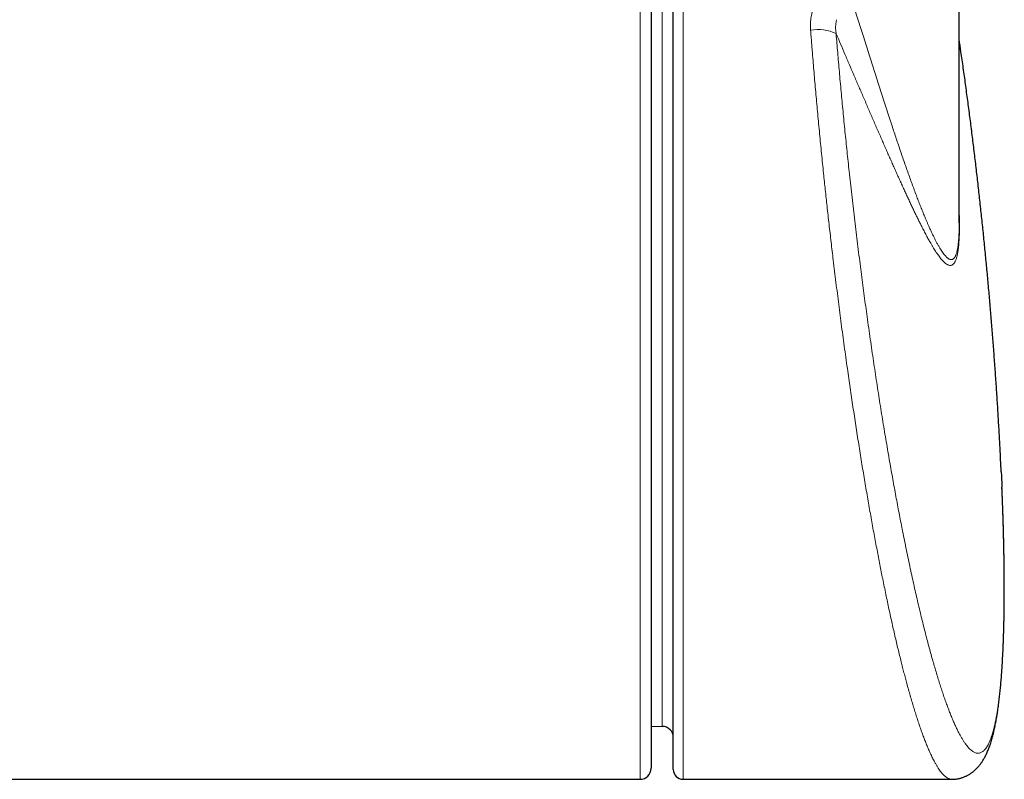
# Model space of a CAD drawing. Header units: millimetres. Extents: x 8 to 732, y 12 to 407.
# Tile 45 of 63: x 468 to 513, y 350 to 384. Entities that reach past the tile are written whole.
import ezdxf

# ---------------------------------------------------------------- set-up
doc = ezdxf.new("R2010")
doc.units = ezdxf.units.MM

msp = doc.modelspace()

# ---------------------------------------------------------------- linework, layer by layer
at = {"color": 7, "linetype": 'Continuous', "lineweight": 30}
for p, q in [((510.529, 375.29), (510.529, 400.179)), ((496.6, 388.696), (496.6, 350.642)), ((497.6, 350.592), (497.6, 385.45)), ((496.6, 352.537), (497.104, 352.533)), ((398.25, 350.142), (496.1, 350.142)), ((498.05, 350.142), (510.188, 350.142)), ((510.188, 350.143), (510.188, 350.142))]:
    msp.add_line(p, q, dxfattribs=at)
at = {"color": 252, "linetype": 'Continuous', "lineweight": 0}
for p, q in [((496.1, 350.142), (496.1, 388.799)), ((497.104, 352.533), (497.104, 387.215)), ((498.05, 385.602), (498.05, 350.142))]:
    msp.add_line(p, q, dxfattribs=at)
msp.add_arc((504.135, 382.108), 1.927, 64.5005, 99.69, dxfattribs=at)
at = {"color": 7, "linetype": 'Continuous', "lineweight": 30}
for centre, radius, start, end in [((497.1, 352.033), 0.5, 0, 89.5), ((496.1, 350.642), 0.5, 270, 0), ((498.05, 350.592), 0.45, 180, 270)]:
    msp.add_arc(centre, radius, start, end, dxfattribs=at)
at = {"color": 252, "linetype": 'Continuous', "lineweight": 0}
for points, knots in [([(510.529, 375.245), (510.528, 375.2), (510.528, 375.106), (510.525, 374.97), (510.521, 374.837), (510.515, 374.71), (510.508, 374.59), (510.499, 374.477), (510.489, 374.38), (510.48, 374.298), (510.47, 374.228), (510.46, 374.162), (510.448, 374.093), (510.433, 374.023), (510.416, 373.954), (510.397, 373.892), (510.377, 373.838), (510.356, 373.79), (510.336, 373.752), (510.317, 373.723), (510.299, 373.7), (510.28, 373.68), (510.257, 373.66), (510.228, 373.643), (510.193, 373.632), (510.157, 373.63), (510.119, 373.637), (510.08, 373.652), (510.044, 373.673), (510.011, 373.696), (509.981, 373.721), (509.95, 373.75), (509.91, 373.79), (509.862, 373.847), (509.803, 373.923), (509.743, 374.008), (509.683, 374.103), (509.621, 374.206), (509.557, 374.318), (509.493, 374.438), (509.427, 374.566), (509.36, 374.7), (509.293, 374.842), (509.225, 374.989), (509.162, 375.13), (509.103, 375.263), (509.05, 375.386), (508.997, 375.511), (508.933, 375.666), (508.857, 375.853), (508.769, 376.074), (508.68, 376.301), (508.589, 376.54), (508.495, 376.792), (508.397, 377.055), (508.299, 377.325), (508.201, 377.6), (508.102, 377.881), (508.002, 378.167), (507.902, 378.459), (507.804, 378.748), (507.708, 379.034), (507.613, 379.318), (507.518, 379.605), (507.414, 379.918), (507.303, 380.26), (507.183, 380.629), (507.063, 381.001), (506.943, 381.377), (506.822, 381.757), (506.7, 382.137), (506.579, 382.517), (506.458, 382.897), (506.336, 383.28), (506.215, 383.66), (506.095, 384.036), (505.976, 384.408), (505.856, 384.783), (505.738, 385.15), (505.623, 385.509), (505.509, 385.86), (505.394, 386.214), (505.246, 386.667), (505.099, 387.114), (504.953, 387.553), (504.808, 387.986), (504.698, 388.312), (504.626, 388.526)], [0, 0, 0, 0, 0.00556, 0.011743, 0.017929, 0.024113, 0.030401, 0.036691, 0.042979, 0.047731, 0.052483, 0.057251, 0.062019, 0.0685, 0.074983, 0.081464, 0.088013, 0.094564, 0.101114, 0.106104, 0.111094, 0.116093, 0.121091, 0.129708, 0.138327, 0.146945, 0.155628, 0.164313, 0.172997, 0.179389, 0.185781, 0.192181, 0.198581, 0.210095, 0.221611, 0.233125, 0.244697, 0.256271, 0.267843, 0.279604, 0.291365, 0.303126, 0.314919, 0.326712, 0.338505, 0.347434, 0.356363, 0.365297, 0.37423, 0.388661, 0.403091, 0.417535, 0.431978, 0.44751, 0.463041, 0.478583, 0.494125, 0.509687, 0.52525, 0.54082, 0.55639, 0.570901, 0.585413, 0.599928, 0.614444, 0.632473, 0.650503, 0.668385, 0.686267, 0.704155, 0.722042, 0.739443, 0.756844, 0.774248, 0.791653, 0.80814, 0.824626, 0.841116, 0.857607, 0.872758, 0.88791, 0.903064, 0.918218, 0.94586, 0.959683, 0.973506, 1, 1, 1, 1]), ([(503.955, 385.075), (503.94, 385.032), (503.909, 384.946), (503.873, 384.814), (503.844, 384.679), (503.822, 384.541), (503.808, 384.4), (503.802, 384.264), (503.803, 384.133), (503.808, 384.049), (503.811, 384.007)], [0, 0, 0, 0, 0.126334, 0.252775, 0.379121, 0.509057, 0.639092, 0.769039, 0.884403, 1, 1, 1, 1]), ([(504.965, 383.847), (504.961, 383.872), (504.954, 383.923), (504.945, 384.014), (504.94, 384.119), (504.943, 384.219), (504.951, 384.299), (504.959, 384.359), (504.97, 384.419), (504.98, 384.459), (504.985, 384.479)], [0, 0, 0, 0, 0.120864, 0.241938, 0.428148, 0.615419, 0.711007, 0.806797, 0.903268, 1, 1, 1, 1]), ([(503.811, 384.007), (503.818, 383.912), (503.833, 383.72), (503.856, 383.432), (503.879, 383.143), (503.906, 382.805), (503.938, 382.419), (503.975, 381.982), (504.012, 381.544), (504.051, 381.105), (504.091, 380.663), (504.132, 380.22), (504.174, 379.774), (504.216, 379.326), (504.26, 378.878), (504.305, 378.428), (504.35, 377.977), (504.394, 377.554), (504.436, 377.156), (504.475, 376.786), (504.515, 376.415), (504.557, 376.033), (504.6, 375.638), (504.646, 375.232), (504.692, 374.826), (504.739, 374.421), (504.787, 374.015), (504.839, 373.577), (504.896, 373.108), (504.957, 372.606), (505.02, 372.106), (505.084, 371.607), (505.148, 371.109), (505.214, 370.608), (505.281, 370.104), (505.35, 369.597), (505.42, 369.093), (505.487, 368.613), (505.553, 368.157), (505.615, 367.726), (505.678, 367.297), (505.742, 366.87), (505.806, 366.446), (505.871, 366.024), (505.936, 365.605), (506.001, 365.192), (506.066, 364.784), (506.132, 364.382), (506.197, 363.983), (506.263, 363.589), (506.329, 363.2), (506.395, 362.816), (506.462, 362.435), (506.528, 362.059), (506.595, 361.686), (506.663, 361.316), (506.73, 360.952), (506.797, 360.599), (506.861, 360.259), (506.925, 359.93), (506.989, 359.605), (507.055, 359.273), (507.124, 358.933), (507.195, 358.587), (507.266, 358.247), (507.337, 357.912), (507.409, 357.583), (507.48, 357.259), (507.551, 356.943), (507.622, 356.633), (507.693, 356.329), (507.764, 356.031), (507.835, 355.739), (507.904, 355.463), (507.97, 355.202), (508.033, 354.956), (508.097, 354.716), (508.165, 354.462), (508.238, 354.196), (508.315, 353.922), (508.393, 353.656), (508.47, 353.398), (508.546, 353.149), (508.623, 352.909), (508.699, 352.679), (508.775, 352.456), (508.85, 352.243), (508.925, 352.039), (509, 351.844), (509.074, 351.66), (509.148, 351.485), (509.213, 351.338), (509.27, 351.215), (509.319, 351.113), (509.368, 351.016), (509.422, 350.914), (509.482, 350.808), (509.546, 350.701), (509.609, 350.603), (509.671, 350.515), (509.731, 350.438), (509.79, 350.369), (509.848, 350.31), (509.906, 350.26), (509.963, 350.218), (510.015, 350.187), (510.064, 350.165), (510.108, 350.151), (510.15, 350.143), (510.176, 350.143), (510.188, 350.143)], [0, 0, 0, 0, 0.006046, 0.012092, 0.018141, 0.02419, 0.033233, 0.042276, 0.051318, 0.060384, 0.069451, 0.078516, 0.087653, 0.096791, 0.105928, 0.115089, 0.124251, 0.133411, 0.140936, 0.14846, 0.155991, 0.163521, 0.171782, 0.180044, 0.188305, 0.196584, 0.204863, 0.213142, 0.223448, 0.233754, 0.24406, 0.254399, 0.264739, 0.275079, 0.28576, 0.296441, 0.307139, 0.317837, 0.32715, 0.336465, 0.345779, 0.355092, 0.364449, 0.373808, 0.383166, 0.392523, 0.401739, 0.410955, 0.420182, 0.429408, 0.438556, 0.447705, 0.456853, 0.466001, 0.475189, 0.484379, 0.493569, 0.502758, 0.511354, 0.519949, 0.528553, 0.537157, 0.546729, 0.556301, 0.565873, 0.575471, 0.58507, 0.594668, 0.604232, 0.613796, 0.62336, 0.632951, 0.642542, 0.652132, 0.660774, 0.669416, 0.678067, 0.686717, 0.697434, 0.708151, 0.718885, 0.729619, 0.740402, 0.751186, 0.761987, 0.772788, 0.783721, 0.794655, 0.805588, 0.816561, 0.827536, 0.838509, 0.846057, 0.853605, 0.86116, 0.868714, 0.878894, 0.889075, 0.89927, 0.909465, 0.91935, 0.929235, 0.93912, 0.949035, 0.958951, 0.968865, 0.97703, 0.985196, 0.993361, 1, 1, 1, 1]), ([(512.461, 363.342), (512.466, 363.221), (512.477, 362.964), (512.492, 362.575), (512.506, 362.177), (512.519, 361.784), (512.53, 361.396), (512.54, 361.018), (512.548, 360.65), (512.555, 360.292), (512.56, 359.939), (512.564, 359.592), (512.567, 359.249), (512.568, 358.912), (512.568, 358.581), (512.566, 358.241), (512.563, 357.894), (512.558, 357.54), (512.551, 357.194), (512.542, 356.858), (512.532, 356.529), (512.519, 356.212), (512.505, 355.904), (512.49, 355.606), (512.473, 355.318), (512.454, 355.039), (512.433, 354.768), (512.411, 354.507), (512.386, 354.256), (512.361, 354.014), (512.333, 353.782), (512.304, 353.56), (512.273, 353.347), (512.241, 353.143), (512.207, 352.95), (512.171, 352.768), (512.133, 352.596), (512.094, 352.435), (512.054, 352.286), (512.013, 352.148), (511.97, 352.021), (511.926, 351.904), (511.88, 351.797), (511.832, 351.7), (511.783, 351.614), (511.732, 351.539), (511.68, 351.475), (511.627, 351.422), (511.571, 351.379), (511.513, 351.347), (511.454, 351.327), (511.394, 351.319), (511.332, 351.322), (511.27, 351.337), (511.207, 351.363), (511.145, 351.398), (511.081, 351.445), (511.016, 351.502), (510.951, 351.57), (510.884, 351.648), (510.815, 351.737), (510.746, 351.838), (510.676, 351.949), (510.603, 352.072), (510.528, 352.209), (510.451, 352.36), (510.374, 352.523), (510.295, 352.697), (510.215, 352.882), (510.136, 353.076), (510.058, 353.277), (509.98, 353.485), (509.901, 353.703), (509.822, 353.93), (509.742, 354.167), (509.663, 354.412), (509.583, 354.667), (509.502, 354.931), (509.421, 355.204), (509.339, 355.488), (509.257, 355.782), (509.173, 356.087), (509.089, 356.402), (509.006, 356.725), (508.921, 357.057), (508.837, 357.4), (508.751, 357.753), (508.665, 358.116), (508.579, 358.488), (508.493, 358.87), (508.406, 359.263), (508.318, 359.665), (508.231, 360.076), (508.144, 360.495), (508.057, 360.922), (507.975, 361.33), (507.898, 361.719), (507.827, 362.087), (507.756, 362.459), (507.685, 362.837), (507.614, 363.22), (507.544, 363.608), (507.473, 364), (507.401, 364.41), (507.326, 364.839), (507.25, 365.286), (507.174, 365.738), (507.098, 366.195), (507.023, 366.657), (506.948, 367.125), (506.874, 367.598), (506.8, 368.075), (506.727, 368.555), (506.654, 369.043), (506.581, 369.536), (506.509, 370.037), (506.437, 370.54), (506.368, 371.035), (506.301, 371.522), (506.237, 372), (506.173, 372.48), (506.11, 372.962), (506.046, 373.456), (505.982, 373.962), (505.918, 374.481), (505.855, 375.001), (505.793, 375.522), (505.731, 376.046), (505.671, 376.571), (505.612, 377.097), (505.557, 377.598), (505.506, 378.074), (505.458, 378.526), (505.411, 378.977), (505.365, 379.428), (505.32, 379.879), (505.276, 380.33), (505.233, 380.782), (505.191, 381.232), (505.149, 381.681), (505.11, 382.124), (505.072, 382.561), (505.035, 382.992), (504.999, 383.421), (504.976, 383.705), (504.965, 383.847)], [0, 0, 0, 0, 0.005844, 0.012422, 0.019002, 0.025583, 0.032163, 0.038741, 0.045088, 0.051436, 0.057783, 0.06413, 0.070512, 0.076894, 0.083277, 0.089659, 0.096923, 0.104189, 0.111457, 0.118726, 0.125992, 0.133256, 0.140438, 0.147621, 0.154805, 0.161987, 0.169189, 0.176393, 0.1836, 0.190806, 0.19801, 0.205212, 0.212479, 0.219749, 0.22702, 0.234292, 0.241562, 0.248829, 0.255986, 0.263146, 0.270306, 0.277465, 0.284622, 0.291858, 0.299095, 0.306333, 0.313571, 0.320806, 0.328268, 0.335734, 0.343201, 0.350668, 0.358134, 0.365596, 0.372732, 0.379872, 0.387013, 0.394154, 0.401294, 0.408431, 0.41565, 0.42287, 0.430091, 0.43731, 0.444911, 0.452515, 0.460122, 0.467729, 0.475333, 0.482935, 0.490197, 0.497461, 0.504726, 0.511988, 0.519189, 0.526392, 0.533596, 0.540801, 0.548004, 0.555204, 0.562527, 0.569854, 0.577182, 0.58451, 0.591837, 0.59916, 0.606607, 0.614055, 0.621503, 0.62895, 0.636519, 0.644092, 0.651667, 0.659241, 0.666814, 0.674383, 0.680628, 0.686874, 0.693119, 0.699364, 0.705639, 0.711916, 0.718193, 0.724469, 0.731404, 0.738342, 0.74528, 0.752218, 0.759153, 0.766156, 0.773162, 0.780168, 0.787174, 0.794177, 0.801323, 0.808471, 0.815619, 0.822765, 0.82946, 0.836156, 0.842853, 0.849549, 0.856244, 0.863391, 0.870539, 0.877688, 0.884835, 0.89203, 0.899227, 0.906424, 0.91362, 0.919812, 0.926005, 0.932199, 0.938392, 0.944584, 0.950826, 0.95707, 0.963314, 0.969557, 0.975799, 0.981849, 0.987899, 0.99395, 1, 1, 1, 1]), ([(504.965, 383.847), (505.032, 383.69), (505.166, 383.378), (505.366, 382.91), (505.567, 382.443), (505.77, 381.969), (505.975, 381.494), (506.183, 381.011), (506.391, 380.529), (506.565, 380.126), (506.704, 379.807), (506.808, 379.566), (506.912, 379.328), (507.014, 379.095), (507.114, 378.866), (507.212, 378.642), (507.31, 378.42), (507.407, 378.201), (507.503, 377.985), (507.598, 377.771), (507.692, 377.56), (507.785, 377.353), (507.878, 377.148), (507.969, 376.946), (508.06, 376.748), (508.15, 376.553), (508.239, 376.362), (508.327, 376.174), (508.414, 375.989), (508.5, 375.809), (508.585, 375.633), (508.669, 375.461), (508.752, 375.294), (508.842, 375.115), (508.94, 374.926), (509.043, 374.731), (509.143, 374.547), (509.231, 374.391), (509.307, 374.262), (509.37, 374.157), (509.433, 374.056), (509.495, 373.961), (509.556, 373.871), (509.617, 373.787), (509.676, 373.71), (509.734, 373.639), (509.786, 373.581), (509.833, 373.533), (509.875, 373.494), (509.916, 373.46), (509.957, 373.43), (509.999, 373.406), (510.04, 373.387), (510.08, 373.375), (510.119, 373.37), (510.157, 373.373), (510.194, 373.383), (510.229, 373.402), (510.261, 373.427), (510.289, 373.458), (510.313, 373.491), (510.337, 373.53), (510.36, 373.576), (510.381, 373.628), (510.402, 373.688), (510.422, 373.755), (510.44, 373.829), (510.457, 373.912), (510.473, 374.003), (510.487, 374.102), (510.5, 374.208), (510.51, 374.319), (510.519, 374.436), (510.527, 374.56), (510.533, 374.693), (510.538, 374.834), (510.54, 374.986), (510.542, 375.151), (510.541, 375.327), (510.538, 375.512), (510.534, 375.68), (510.53, 375.79), (510.529, 375.833)], [0, 0, 0, 0, 0.024125, 0.048253, 0.073229, 0.098209, 0.124486, 0.150766, 0.178252, 0.205743, 0.21984, 0.233937, 0.248037, 0.262137, 0.275868, 0.2896, 0.303335, 0.317071, 0.330809, 0.344548, 0.358292, 0.372035, 0.385783, 0.399531, 0.413284, 0.427037, 0.440796, 0.454554, 0.468319, 0.482084, 0.495856, 0.509628, 0.523407, 0.537188, 0.555088, 0.572994, 0.590706, 0.608419, 0.620247, 0.632076, 0.643904, 0.655749, 0.667595, 0.67944, 0.69132, 0.7032, 0.71508, 0.724122, 0.733165, 0.742219, 0.751272, 0.760886, 0.770501, 0.780116, 0.789729, 0.799437, 0.809149, 0.81886, 0.828567, 0.836035, 0.843504, 0.850972, 0.858491, 0.866012, 0.87353, 0.881126, 0.888725, 0.89632, 0.904006, 0.911694, 0.919379, 0.926607, 0.933838, 0.941066, 0.948404, 0.955745, 0.963083, 0.971023, 0.978972, 0.986921, 0.994862, 1, 1, 1, 1])]:
    msp.add_open_spline(points, degree=3, knots=knots, dxfattribs=at)
at = {"color": 7, "linetype": 'Continuous', "lineweight": 30}
for points, knots in [([(512.43, 364.035), (512.421, 364.217), (512.401, 364.647), (512.365, 365.324), (512.324, 366.064), (512.28, 366.804), (512.233, 367.544), (512.183, 368.284), (512.131, 369.024), (512.076, 369.763), (512.018, 370.503), (511.957, 371.242), (511.893, 371.981), (511.827, 372.719), (511.758, 373.458), (511.686, 374.196), (511.612, 374.934), (511.534, 375.672), (511.454, 376.409), (511.372, 377.146), (511.286, 377.883), (511.198, 378.619), (511.107, 379.355), (511.013, 380.091), (510.916, 380.826), (510.817, 381.562), (510.715, 382.296), (510.619, 382.97), (510.556, 383.399), (510.529, 383.582)], [0, 0, 0, 0, 0.027945, 0.065684, 0.103423, 0.141164, 0.178905, 0.216646, 0.254389, 0.292132, 0.329875, 0.36762, 0.405365, 0.44311, 0.480856, 0.518603, 0.556351, 0.594099, 0.631847, 0.669597, 0.707346, 0.745097, 0.782848, 0.820599, 0.858351, 0.896103, 0.933856, 0.971609, 1, 1, 1, 1]), ([(510.528, 375.29), (510.529, 375.275), (510.529, 375.26), (510.529, 375.246), (510.529, 375.245)], [0, 0, 0, 0, 0.959285, 1, 1, 1, 1]), ([(512.43, 364.035), (512.434, 363.954), (512.444, 363.736), (512.455, 363.505), (512.461, 363.356), (512.461, 363.342)], [0, 0, 0, 0, 0.345255, 0.938624, 1, 1, 1, 1]), ([(512.295, 353.406), (512.298, 353.426), (512.306, 353.488), (512.32, 353.592), (512.335, 353.719), (512.351, 353.847), (512.365, 353.978), (512.379, 354.11), (512.392, 354.245), (512.405, 354.381), (512.417, 354.52), (512.429, 354.66), (512.441, 354.803), (512.451, 354.948), (512.462, 355.094), (512.471, 355.243), (512.481, 355.394), (512.49, 355.548), (512.498, 355.703), (512.506, 355.861), (512.513, 356.021), (512.52, 356.182), (512.527, 356.345), (512.532, 356.51), (512.538, 356.678), (512.543, 356.847), (512.548, 357.018), (512.552, 357.192), (512.555, 357.367), (512.559, 357.544), (512.561, 357.723), (512.564, 357.904), (512.565, 358.086), (512.567, 358.271), (512.568, 358.459), (512.568, 358.648), (512.568, 358.838), (512.568, 359.03), (512.567, 359.223), (512.566, 359.418), (512.564, 359.615), (512.562, 359.814), (512.559, 360.015), (512.556, 360.218), (512.552, 360.422), (512.548, 360.628), (512.544, 360.835), (512.539, 361.044), (512.534, 361.254), (512.528, 361.466), (512.522, 361.68), (512.515, 361.895), (512.508, 362.112), (512.501, 362.331), (512.493, 362.551), (512.485, 362.773), (512.476, 362.997), (512.468, 363.186), (512.463, 363.301), (512.461, 363.341)], [0, 0, 0, 0, 0.0093498, 0.0280023, 0.0465687, 0.0650511, 0.0834577, 0.1017962, 0.1200738, 0.1382973, 0.1564732, 0.1746076, 0.1927064, 0.2107751, 0.228819, 0.2468435, 0.2648533, 0.2828533, 0.3008482, 0.3188424, 0.3368396, 0.3546782, 0.3725492, 0.390397, 0.4082255, 0.4260385, 0.4438396, 0.4616327, 0.4794213, 0.497209, 0.5150012, 0.5325498, 0.5502921, 0.56805, 0.5858094, 0.6035518, 0.6212629, 0.6389282, 0.6565335, 0.6740647, 0.691667, 0.7093369, 0.7269826, 0.7446071, 0.7622136, 0.779805, 0.7973844, 0.8149549, 0.8325195, 0.8500811, 0.8676428, 0.8852069, 0.9027762, 0.9203535, 0.9379419, 0.9555444, 0.973164, 0.9908037, 1, 1, 1, 1]), ([(510.188, 350.142), (510.199, 350.142), (510.232, 350.142), (510.287, 350.145), (510.351, 350.15), (510.416, 350.159), (510.479, 350.17), (510.542, 350.184), (510.605, 350.2), (510.666, 350.219), (510.726, 350.24), (510.784, 350.264), (510.841, 350.289), (510.897, 350.317), (510.952, 350.347), (511.005, 350.378), (511.056, 350.412), (511.107, 350.448), (511.156, 350.485), (511.204, 350.524), (511.251, 350.566), (511.296, 350.609), (511.341, 350.654), (511.384, 350.701), (511.427, 350.751), (511.469, 350.803), (511.509, 350.855), (511.548, 350.91), (511.586, 350.968), (511.625, 351.031), (511.664, 351.098), (511.702, 351.168), (511.74, 351.243), (511.778, 351.323), (511.816, 351.409), (511.853, 351.499), (511.89, 351.595), (511.925, 351.694), (511.958, 351.795), (511.99, 351.899), (512.02, 352.003), (512.049, 352.109), (512.076, 352.217), (512.102, 352.325), (512.127, 352.434), (512.15, 352.545), (512.173, 352.658), (512.194, 352.772), (512.215, 352.887), (512.235, 353.004), (512.254, 353.123), (512.272, 353.244), (512.286, 353.339), (512.293, 353.393), (512.295, 353.406)], [0, 0, 0, 0, 0.006416, 0.018678, 0.030908, 0.043121, 0.055329, 0.067545, 0.079808, 0.09205, 0.104149, 0.116341, 0.128643, 0.141078, 0.153669, 0.166442, 0.179426, 0.192651, 0.20615, 0.219962, 0.234126, 0.248687, 0.263694, 0.279201, 0.295268, 0.311959, 0.329333, 0.34596, 0.364899, 0.384742, 0.405651, 0.427733, 0.451085, 0.475771, 0.501789, 0.529035, 0.55728, 0.586412, 0.615337, 0.644114, 0.672615, 0.700777, 0.728584, 0.756045, 0.783185, 0.810033, 0.836621, 0.862977, 0.88913, 0.915107, 0.940932, 0.966625, 0.992206, 1, 1, 1, 1])]:
    msp.add_open_spline(points, degree=3, knots=knots, dxfattribs=at)

doc.saveas('drawing.dxf')
